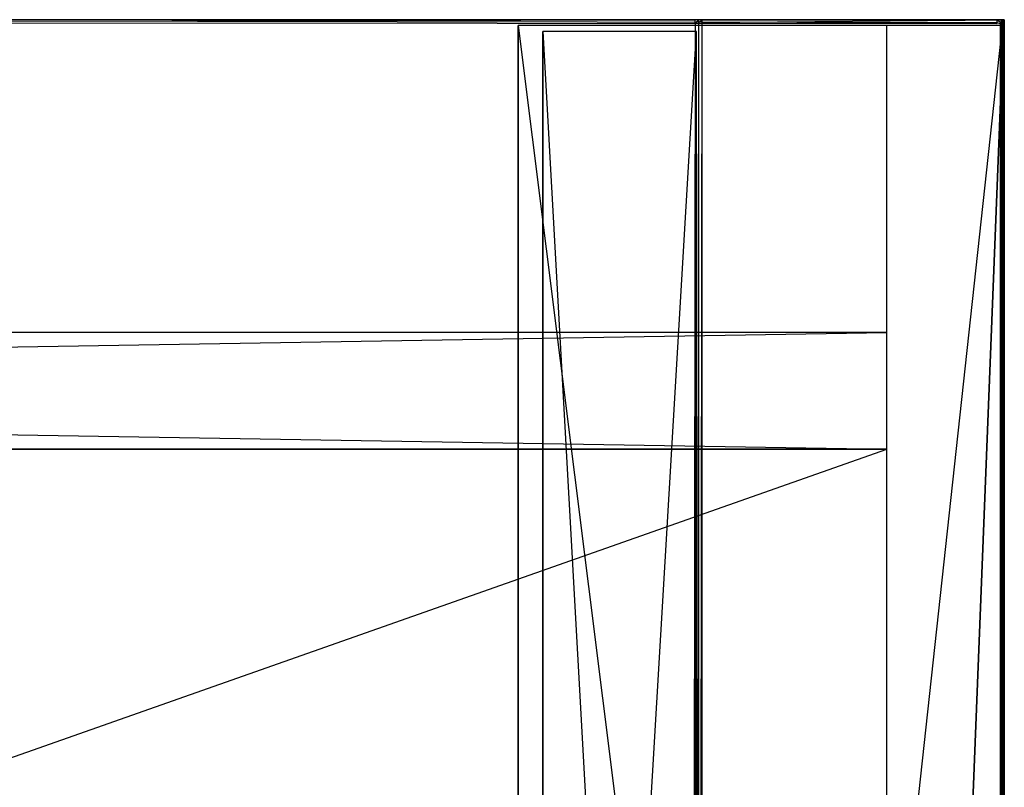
# Model space of a CAD drawing. Extents: x 0 to 1.2, y -0.5 to 0.
# Tile 40 of 40: x 1.04 to 1.2, y -0.12 to 0. Entities that reach past the tile are written whole.
import ezdxf

# ---------------------------------------------------------------- set-up
doc = ezdxf.new("R2010")
doc.units = 0
for name, color, linetype in [('L0_KORPUS_LEGATO_SE_X_190__Y_47', 7, 'CONTINUOUS'), ('L22_PLATTE_LEGATO_0_N_B21500___', 7, 'CONTINUOUS'), ('L2_KORPUS_LEGATO_BO_X_11620__Y_', 7, 'CONTINUOUS'), ('L3_KORPUS_LEGATO_RWT_X_11620__Y', 7, 'CONTINUOUS'), ('L4_KORPUS_LEGATO_3_N_B21500____', 7, 'CONTINUOUS'), ('L5_KORPUS_LEGATO_2_N_B21500____', 7, 'CONTINUOUS')]:
    doc.layers.add(name, color=color, linetype=linetype)

msp = doc.modelspace()

# ---------------------------------------------------------------- linework, layer by layer
at = {"layer": 'L0_KORPUS_LEGATO_SE_X_190__Y_47', "color": 8}
for points, invisible_edges in [([(1.181, -0.479937, 0.51), (1.2, -0.000937, 0.51), (1.181, -0.000937, 0.51), (1.181, -0.479937, 0.51)], 13), ([(1.2, -0.000937, 0.51), (1.181, -0.479937, 0.51), (1.2, -0.479937, 0.51), (1.2, -0.000937, 0.51)], 14), ([(1.2, -0.000937), (1.181, -0.479937), (1.181, -0.000937), (1.2, -0.000937)], 13), ([(1.181, -0.479937), (1.2, -0.000937), (1.2, -0.479937), (1.181, -0.479937)], 14), ([(1.181, -0.000937, 0.51), (1.181, -0.479937), (1.181, -0.479937, 0.51), (1.181, -0.000937, 0.51)], 13), ([(1.181, -0.479937), (1.181, -0.000937, 0.51), (1.181, -0.000937), (1.181, -0.479937)], 14), ([(1.181, -0.000937, 0.51), (1.2, -0.000937), (1.181, -0.000937), (1.181, -0.000937, 0.51)], 13), ([(1.2, -0.000937), (1.181, -0.000937, 0.51), (1.2, -0.000937, 0.51), (1.2, -0.000937)], 14), ([(1.2, -0.000937), (1.2, -0.479937, 0.51), (1.2, -0.479937), (1.2, -0.000937)], 13), ([(1.2, -0.479937, 0.51), (1.2, -0.000937), (1.2, -0.000937, 0.51), (1.2, -0.479937, 0.51)], 14)]:
    msp.add_3dface(points, dxfattribs=dict(at, invisible_edges=invisible_edges))
at = {"layer": 'L22_PLATTE_LEGATO_0_N_B21500___', "color": 8}
for points, invisible_edges in [([(0.907838, 0, 0.510552), (1.149808, 0, 0.510205), (0.907837, 0, 0.510205), (0.907838, 0, 0.510552)], 13), ([(1.149808, 0, 0.510205), (0.908295, -0.000515, 0.510205), (0.907837, 0, 0.510205), (1.149808, 0, 0.510205)], 13), ([(0.907902, 0, 0.543077), (1.150329, 0, 0.510552), (0.907838, 0, 0.510552), (0.907902, 0, 0.543077)], 13), ([(1.149808, 0, 0.510205), (0.907838, 0, 0.510552), (1.150329, 0, 0.510552), (1.149808, 0, 0.510205)], 14), ([(1.150329, 0, 0.510552), (0.907902, 0, 0.543077), (1.19917, 0, 0.543077), (1.150329, 0, 0.510552)], 14), ([(0.907902, 0, 0.543596), (1.199404, 0, 0.549321), (1.199404, 0, 0.543593), (0.907902, 0, 0.543596)], 13), ([(1.199404, 0, 0.549321), (0.907902, 0, 0.543596), (0.907902, 0, 0.549375), (1.199404, 0, 0.549321)], 14), ([(0.907902, 0, 0.543233), (1.19917, 0, 0.543077), (0.907902, 0, 0.543077), (0.907902, 0, 0.543233)], 13), ([(1.19917, 0, 0.543077), (0.907902, 0, 0.543233), (1.199404, 0, 0.543233), (1.19917, 0, 0.543077)], 14), ([(0.907902, 0, 0.543596), (1.199404, 0, 0.543233), (0.907902, 0, 0.543233), (0.907902, 0, 0.543596)], 13), ([(1.199404, 0, 0.543233), (0.907902, 0, 0.543596), (1.199404, 0, 0.543593), (1.199404, 0, 0.543233)], 14), ([(1.198906, -0.000442, 0.55), (0.907902, 0, 0.55), (0.907902, -0.00041, 0.55), (1.198906, -0.000442, 0.55)], 13), ([(0.907902, 0, 0.55), (1.198906, -0.000442, 0.55), (1.198906, 0, 0.55), (0.907902, 0, 0.55)], 14), ([(0.907902, 0, 0.549556), (1.198906, 0, 0.55), (1.199404, 0, 0.5495), (0.907902, 0, 0.549556)], 13), ([(1.198906, 0, 0.55), (0.907902, 0, 0.549556), (0.907902, 0, 0.55), (1.198906, 0, 0.55)], 14), ([(0.907902, 0, 0.549375), (1.199404, 0, 0.5495), (1.199404, 0, 0.549321), (0.907902, 0, 0.549375)], 13), ([(1.199404, 0, 0.5495), (0.907902, 0, 0.549375), (0.907902, 0, 0.549556), (1.199404, 0, 0.5495)], 14), ([(0.908295, -0.000515, 0.510205), (1.149808, 0, 0.510205), (1.149808, -0.000515, 0.510205), (0.908295, -0.000515, 0.510205)], 14), ([(1.150329, 0, 0.510552), (1.150403, 0, 0.510205), (1.149808, 0, 0.510205), (1.150329, 0, 0.510552)], 13), ([(1.150403, 0, 0.510205), (1.149808, -0.000515, 0.510205), (1.149808, 0, 0.510205), (1.150403, 0, 0.510205)], 13), ([(1.149808, -0.000515, 0.510205), (1.150403, 0, 0.510205), (1.149888, -0.000515, 0.510205), (1.149808, -0.000515, 0.510205)], 14), ([(1.150403, 0, 0.510205), (1.149888, -0.000649, 0.510205), (1.149888, -0.000515, 0.510205), (1.150403, 0, 0.510205)], 13), ([(1.149888, -0.000649, 0.510205), (1.150403, 0, 0.510205), (1.150403, -0.000485, 0.510205), (1.149888, -0.000649, 0.510205)], 14), ([(1.150403, 0, 0.510205), (1.150329, 0, 0.510552), (1.150925, 0, 0.510552), (1.150403, 0, 0.510205)], 14), ([(1.19917, 0, 0.543077), (1.150925, 0, 0.510552), (1.150329, 0, 0.510552), (1.19917, 0, 0.543077)], 13), ([(1.150925, 0, 0.510552), (1.150403, -0.000485, 0.510205), (1.150403, 0, 0.510205), (1.150925, 0, 0.510552)], 13), ([(1.150403, -0.000485, 0.510205), (1.150925, 0, 0.510552), (1.150925, -0.000485, 0.510552), (1.150403, -0.000485, 0.510205)], 14), ([(1.150925, 0, 0.510552), (1.19917, 0, 0.543077), (1.199886, 0, 0.543077), (1.150925, 0, 0.510552)], 14), ([(1.199886, 0, 0.543077), (1.150925, -0.000485, 0.510552), (1.150925, 0, 0.510552), (1.199886, 0, 0.543077)], 13), ([(1.150925, -0.000485, 0.510552), (1.199886, 0, 0.543077), (1.199886, -0.000537, 0.543077), (1.150925, -0.000485, 0.510552)], 14), ([(1.199621, -0.000442, 0.55), (1.198906, 0, 0.55), (1.198906, -0.000442, 0.55), (1.199621, -0.000442, 0.55)], 13), ([(1.198906, 0, 0.55), (1.199621, -0.000442, 0.55), (1.199621, 0, 0.55), (1.198906, 0, 0.55)], 14), ([(1.199621, 0, 0.55), (1.199404, 0, 0.5495), (1.198906, 0, 0.55), (1.199621, 0, 0.55)], 14), ([(1.199404, 0, 0.543233), (1.199886, 0, 0.543077), (1.19917, 0, 0.543077), (1.199404, 0, 0.543233)], 13), ([(1.199404, 0, 0.5495), (1.199621, 0, 0.55), (1.200121, 0, 0.5495), (1.199404, 0, 0.5495)], 13), ([(1.199404, 0, 0.549321), (1.200121, 0, 0.5495), (1.200121, 0, 0.549321), (1.199404, 0, 0.549321)], 13), ([(1.200121, 0, 0.5495), (1.199404, 0, 0.549321), (1.199404, 0, 0.5495), (1.200121, 0, 0.5495)], 14), ([(1.199404, 0, 0.543593), (1.200121, 0, 0.543233), (1.199404, 0, 0.543233), (1.199404, 0, 0.543593)], 13), ([(1.200121, 0, 0.543233), (1.199404, 0, 0.543593), (1.200121, 0, 0.543593), (1.200121, 0, 0.543233)], 14), ([(1.199886, 0, 0.543077), (1.199404, 0, 0.543233), (1.200121, 0, 0.543233), (1.199886, 0, 0.543077)], 14), ([(1.199404, 0, 0.549321), (1.200121, 0, 0.543593), (1.199404, 0, 0.543593), (1.199404, 0, 0.549321)], 13), ([(1.200121, 0, 0.543593), (1.199404, 0, 0.549321), (1.200121, 0, 0.549321), (1.200121, 0, 0.543593)], 14), ([(1.200121, -0.000537, 0.5495), (1.199621, 0, 0.55), (1.199621, -0.000442, 0.55), (1.200121, -0.000537, 0.5495)], 13), ([(1.199621, 0, 0.55), (1.200121, -0.000537, 0.5495), (1.200121, 0, 0.5495), (1.199621, 0, 0.55)], 14), ([(1.200121, 0, 0.543233), (1.199886, -0.000537, 0.543077), (1.199886, 0, 0.543077), (1.200121, 0, 0.543233)], 13), ([(1.199886, -0.000537, 0.543077), (1.200121, 0, 0.543233), (1.200121, -0.000537, 0.543233), (1.199886, -0.000537, 0.543077)], 14), ([(1.200121, -0.000537, 0.543233), (1.200121, 0, 0.543593), (1.200121, -0.000537, 0.543593), (1.200121, -0.000537, 0.543233)], 13), ([(1.200121, 0, 0.543593), (1.200121, -0.000537, 0.543233), (1.200121, 0, 0.543233), (1.200121, 0, 0.543593)], 14), ([(1.200121, -0.000537, 0.543593), (1.200121, 0, 0.549321), (1.200121, -0.000537, 0.549321), (1.200121, -0.000537, 0.543593)], 13), ([(1.200121, 0, 0.549321), (1.200121, -0.000537, 0.543593), (1.200121, 0, 0.543593), (1.200121, 0, 0.549321)], 14), ([(1.200121, -0.000537, 0.549321), (1.200121, 0, 0.5495), (1.200121, -0.000537, 0.5495), (1.200121, -0.000537, 0.549321)], 13), ([(1.200121, 0, 0.5495), (1.200121, -0.000537, 0.549321), (1.200121, 0, 0.549321), (1.200121, 0, 0.5495)], 14), ([(0.907708, -0.409596, 0.55), (1.199336, -0.499312, 0.55), (0.907708, -0.000599, 0.55), (0.907708, -0.409596, 0.55)], 10), ([(0.907708, -0.000599, 0.55), (1.199336, -0.499312, 0.55), (0.907902, -0.000599, 0.55), (0.907708, -0.000599, 0.55)], 13), ([(1.198906, -0.00063, 0.55), (0.907902, -0.00041, 0.55), (0.907902, -0.000599, 0.55), (1.198906, -0.00063, 0.55)], 13), ([(0.907902, -0.00041, 0.55), (1.198906, -0.00063, 0.55), (1.198906, -0.000442, 0.55), (0.907902, -0.00041, 0.55)], 14), ([(0.907902, -0.000599, 0.55), (1.199336, -0.499312, 0.55), (1.198906, -0.00063, 0.55), (0.907902, -0.000599, 0.55)], 14), ([(1.149194, -0.45042, 0.510205), (0.908034, -0.395145, 0.510205), (0.908295, -0.000515, 0.510205), (1.149194, -0.45042, 0.510205)], 13), ([(1.149194, -0.45042, 0.510205), (0.908295, -0.000515, 0.510205), (1.149808, -0.000515, 0.510205), (1.149194, -0.45042, 0.510205)], 10), ([(1.149194, -0.45042, 0.510205), (1.149808, -0.000515, 0.510205), (1.149636, -0.45042, 0.510205), (1.149194, -0.45042, 0.510205)], 15), ([(1.149636, -0.45042, 0.510205), (1.149808, -0.000515, 0.510205), (1.149888, -0.450168, 0.510205), (1.149636, -0.45042, 0.510205)], 15), ([(1.149888, -0.450168, 0.510205), (1.149808, -0.000515, 0.510205), (1.149888, -0.000515, 0.510205), (1.149888, -0.450168, 0.510205)], 15), ([(1.150403, -0.000485, 0.510205), (1.149888, -0.450102, 0.510205), (1.149888, -0.000649, 0.510205), (1.150403, -0.000485, 0.510205)], 13), ([(1.149888, -0.450102, 0.510205), (1.150403, -0.000485, 0.510205), (1.150403, -0.450102, 0.510205), (1.149888, -0.450102, 0.510205)], 14), ([(1.149888, -0.450168, 0.510205), (1.149888, -0.000515, 0.510205), (1.149888, -0.000649, 0.510205), (1.149888, -0.450168, 0.510205)], 15), ([(1.149888, -0.450168, 0.510205), (1.149888, -0.000649, 0.510205), (1.149888, -0.450102, 0.510205), (1.149888, -0.450168, 0.510205)], 15), ([(1.150925, -0.000485, 0.510552), (1.150403, -0.450102, 0.510205), (1.150403, -0.000485, 0.510205), (1.150925, -0.000485, 0.510552)], 13), ([(1.150403, -0.450102, 0.510205), (1.150925, -0.000485, 0.510552), (1.150925, -0.450616, 0.510552), (1.150403, -0.450102, 0.510205)], 14), ([(1.199886, -0.000537, 0.543077), (1.150925, -0.450616, 0.510552), (1.150925, -0.000485, 0.510552), (1.199886, -0.000537, 0.543077)], 13), ([(1.150925, -0.450616, 0.510552), (1.199886, -0.000537, 0.543077), (1.199886, -0.498822, 0.543077), (1.150925, -0.450616, 0.510552)], 14), ([(1.199432, -0.00063, 0.55), (1.198906, -0.000442, 0.55), (1.198906, -0.00063, 0.55), (1.199432, -0.00063, 0.55)], 13), ([(1.198906, -0.000442, 0.55), (1.199432, -0.00063, 0.55), (1.199621, -0.000442, 0.55), (1.198906, -0.000442, 0.55)], 14), ([(1.198906, -0.00063, 0.55), (1.199336, -0.499312, 0.55), (1.199432, -0.00063, 0.55), (1.198906, -0.00063, 0.55)], 15), ([(1.199432, -0.00063, 0.55), (1.199336, -0.499312, 0.55), (1.199432, -0.499215, 0.55), (1.199432, -0.00063, 0.55)], 15), ([(1.199432, -0.00063, 0.55), (1.199621, -0.410291, 0.55), (1.199621, -0.000442, 0.55), (1.199432, -0.00063, 0.55)], 14), ([(1.199432, -0.00063, 0.55), (1.199432, -0.499215, 0.55), (1.199432, -0.410291, 0.55), (1.199432, -0.00063, 0.55)], 15), ([(1.199621, -0.410291, 0.55), (1.199432, -0.00063, 0.55), (1.199432, -0.410291, 0.55), (1.199621, -0.410291, 0.55)], 13), ([(1.200121, -0.499054, 0.5495), (1.199621, -0.000442, 0.55), (1.199621, -0.410291, 0.55), (1.200121, -0.499054, 0.5495)], 13), ([(1.199621, -0.000442, 0.55), (1.200121, -0.499054, 0.5495), (1.200121, -0.000537, 0.5495), (1.199621, -0.000442, 0.55)], 14), ([(1.200121, -0.000537, 0.543233), (1.199886, -0.498822, 0.543077), (1.199886, -0.000537, 0.543077), (1.200121, -0.000537, 0.543233)], 13), ([(1.199886, -0.498822, 0.543077), (1.200121, -0.000537, 0.543233), (1.200121, -0.499054, 0.543233), (1.199886, -0.498822, 0.543077)], 14), ([(1.200121, -0.499054, 0.543233), (1.200121, -0.000537, 0.543593), (1.200121, -0.499054, 0.543593), (1.200121, -0.499054, 0.543233)], 13), ([(1.200121, -0.000537, 0.543593), (1.200121, -0.499054, 0.543233), (1.200121, -0.000537, 0.543233), (1.200121, -0.000537, 0.543593)], 14), ([(1.200121, -0.499054, 0.543593), (1.200121, -0.000537, 0.549321), (1.200121, -0.499054, 0.549321), (1.200121, -0.499054, 0.543593)], 13), ([(1.200121, -0.000537, 0.549321), (1.200121, -0.499054, 0.543593), (1.200121, -0.000537, 0.543593), (1.200121, -0.000537, 0.549321)], 14), ([(1.200121, -0.499054, 0.549321), (1.200121, -0.000537, 0.5495), (1.200121, -0.499054, 0.5495), (1.200121, -0.499054, 0.549321)], 13), ([(1.200121, -0.000537, 0.5495), (1.200121, -0.499054, 0.549321), (1.200121, -0.000537, 0.549321), (1.200121, -0.000537, 0.5495)], 14)]:
    msp.add_3dface(points, dxfattribs=dict(at, invisible_edges=invisible_edges))
at = {"layer": 'L2_KORPUS_LEGATO_BO_X_11620__Y_', "color": 8}
for points, invisible_edges in [([(1.181, -0.479437, 0.02), (0.019, -0.069937, 0.02), (0.019, -0.479437, 0.02), (1.181, -0.479437, 0.02)], 13), ([(0.019, -0.069937, 0.02), (1.181, -0.479437, 0.02), (1.181, -0.069937, 0.02), (0.019, -0.069937, 0.02)], 14), ([(1.181, -0.069937, 0.001), (0.019, -0.479437, 0.001), (0.019, -0.069937, 0.001), (1.181, -0.069937, 0.001)], 13), ([(0.019, -0.479437, 0.001), (1.181, -0.069937, 0.001), (1.181, -0.479437, 0.001), (0.019, -0.479437, 0.001)], 14), ([(0.019, -0.069937, 0.02), (1.181, -0.069937, 0.001), (0.019, -0.069937, 0.001), (0.019, -0.069937, 0.02)], 13), ([(1.181, -0.069937, 0.001), (0.019, -0.069937, 0.02), (1.181, -0.069937, 0.02), (1.181, -0.069937, 0.001)], 14), ([(1.181, -0.069937, 0.001), (1.181, -0.479437, 0.02), (1.181, -0.479437, 0.001), (1.181, -0.069937, 0.001)], 13), ([(1.181, -0.479437, 0.02), (1.181, -0.069937, 0.001), (1.181, -0.069937, 0.02), (1.181, -0.479437, 0.02)], 14)]:
    msp.add_3dface(points, dxfattribs=dict(at, invisible_edges=invisible_edges))
at = {"layer": 'L3_KORPUS_LEGATO_RWT_X_11620__Y', "color": 8}
for points, invisible_edges in [([(0.019, -0.050937, 0.1605), (1.181, -0.050937, 0.0005), (0.019, -0.050937, 0.0005), (0.019, -0.050937, 0.1605)], 13), ([(1.181, -0.050937, 0.0005), (0.019, -0.050937, 0.1605), (1.181, -0.050937, 0.1605), (1.181, -0.050937, 0.0005)], 14), ([(1.181, -0.050937, 0.0005), (0.019, -0.069937, 0.0005), (0.019, -0.050937, 0.0005), (1.181, -0.050937, 0.0005)], 13), ([(0.019, -0.069937, 0.0005), (1.181, -0.050937, 0.0005), (1.181, -0.069937, 0.0005), (0.019, -0.069937, 0.0005)], 14), ([(1.181, -0.069937, 0.1605), (0.019, -0.050937, 0.1605), (0.019, -0.069937, 0.1605), (1.181, -0.069937, 0.1605)], 13), ([(0.019, -0.050937, 0.1605), (1.181, -0.069937, 0.1605), (1.181, -0.050937, 0.1605), (0.019, -0.050937, 0.1605)], 14), ([(1.181, -0.050937, 0.0005), (1.181, -0.069937, 0.1605), (1.181, -0.069937, 0.0005), (1.181, -0.050937, 0.0005)], 13), ([(1.181, -0.069937, 0.1605), (1.181, -0.050937, 0.0005), (1.181, -0.050937, 0.1605), (1.181, -0.069937, 0.1605)], 14), ([(1.181, -0.069937, 0.0005), (0.019, -0.069937, 0.1605), (0.019, -0.069937, 0.0005), (1.181, -0.069937, 0.0005)], 13), ([(0.019, -0.069937, 0.1605), (1.181, -0.069937, 0.0005), (1.181, -0.069937, 0.1605), (0.019, -0.069937, 0.1605)], 14)]:
    msp.add_3dface(points, dxfattribs=dict(at, invisible_edges=invisible_edges))
at = {"layer": 'L4_KORPUS_LEGATO_3_N_B21500____', "color": 8}
for points, invisible_edges in [([(1.121, -0.000937, 0.502), (1.181, -0.000937, 0.483), (1.121, -0.000937, 0.483), (1.121, -0.000937, 0.502)], 13), ([(1.181, -0.000937, 0.483), (1.121, -0.000937, 0.502), (1.181, -0.000937, 0.502), (1.181, -0.000937, 0.483)], 14), ([(1.181, -0.000937, 0.483), (1.121, -0.419437, 0.483), (1.121, -0.000937, 0.483), (1.181, -0.000937, 0.483)], 13), ([(1.181, -0.479437, 0.483), (1.121, -0.419437, 0.483), (1.181, -0.000937, 0.483), (1.181, -0.479437, 0.483)], 15), ([(1.181, -0.479437, 0.502), (1.121, -0.000937, 0.502), (1.121, -0.419437, 0.502), (1.181, -0.479437, 0.502)], 13), ([(1.121, -0.000937, 0.502), (1.181, -0.479437, 0.502), (1.181, -0.000937, 0.502), (1.121, -0.000937, 0.502)], 14), ([(1.121, -0.000937, 0.502), (1.121, -0.419437, 0.483), (1.121, -0.419437, 0.502), (1.121, -0.000937, 0.502)], 13), ([(1.121, -0.419437, 0.483), (1.121, -0.000937, 0.502), (1.121, -0.000937, 0.483), (1.121, -0.419437, 0.483)], 14), ([(1.181, -0.000937, 0.483), (1.181, -0.479437, 0.502), (1.181, -0.479437, 0.483), (1.181, -0.000937, 0.483)], 13), ([(1.181, -0.479437, 0.502), (1.181, -0.000937, 0.483), (1.181, -0.000937, 0.502), (1.181, -0.479437, 0.502)], 14)]:
    msp.add_3dface(points, dxfattribs=dict(at, invisible_edges=invisible_edges))
at = {"layer": 'L5_KORPUS_LEGATO_2_N_B21500____', "color": 8}
for points, invisible_edges in [([(1.15, -0.001937, 0.502), (1.125, -0.425937, 0.502), (1.125, -0.001937, 0.502), (1.15, -0.001937, 0.502)], 13), ([(1.125, -0.425937, 0.502), (1.15, -0.001937, 0.502), (1.15, -0.450937, 0.502), (1.125, -0.425937, 0.502)], 14), ([(1.15, -0.450937, 0.512), (1.125, -0.001937, 0.512), (1.125, -0.425937, 0.512), (1.15, -0.450937, 0.512)], 13), ([(1.125, -0.001937, 0.512), (1.15, -0.450937, 0.512), (1.15, -0.001937, 0.512), (1.125, -0.001937, 0.512)], 14), ([(1.125, -0.001937, 0.512), (1.125, -0.425937, 0.502), (1.125, -0.425937, 0.512), (1.125, -0.001937, 0.512)], 13), ([(1.125, -0.425937, 0.502), (1.125, -0.001937, 0.512), (1.125, -0.001937, 0.502), (1.125, -0.425937, 0.502)], 14), ([(1.125, -0.001937, 0.512), (1.15, -0.001937, 0.502), (1.125, -0.001937, 0.502), (1.125, -0.001937, 0.512)], 13), ([(1.15, -0.001937, 0.502), (1.125, -0.001937, 0.512), (1.15, -0.001937, 0.512), (1.15, -0.001937, 0.502)], 14), ([(1.15, -0.001937, 0.502), (1.15, -0.450937, 0.512), (1.15, -0.450937, 0.502), (1.15, -0.001937, 0.502)], 13), ([(1.15, -0.450937, 0.512), (1.15, -0.001937, 0.502), (1.15, -0.001937, 0.512), (1.15, -0.450937, 0.512)], 14)]:
    msp.add_3dface(points, dxfattribs=dict(at, invisible_edges=invisible_edges))

doc.saveas('drawing.dxf')
